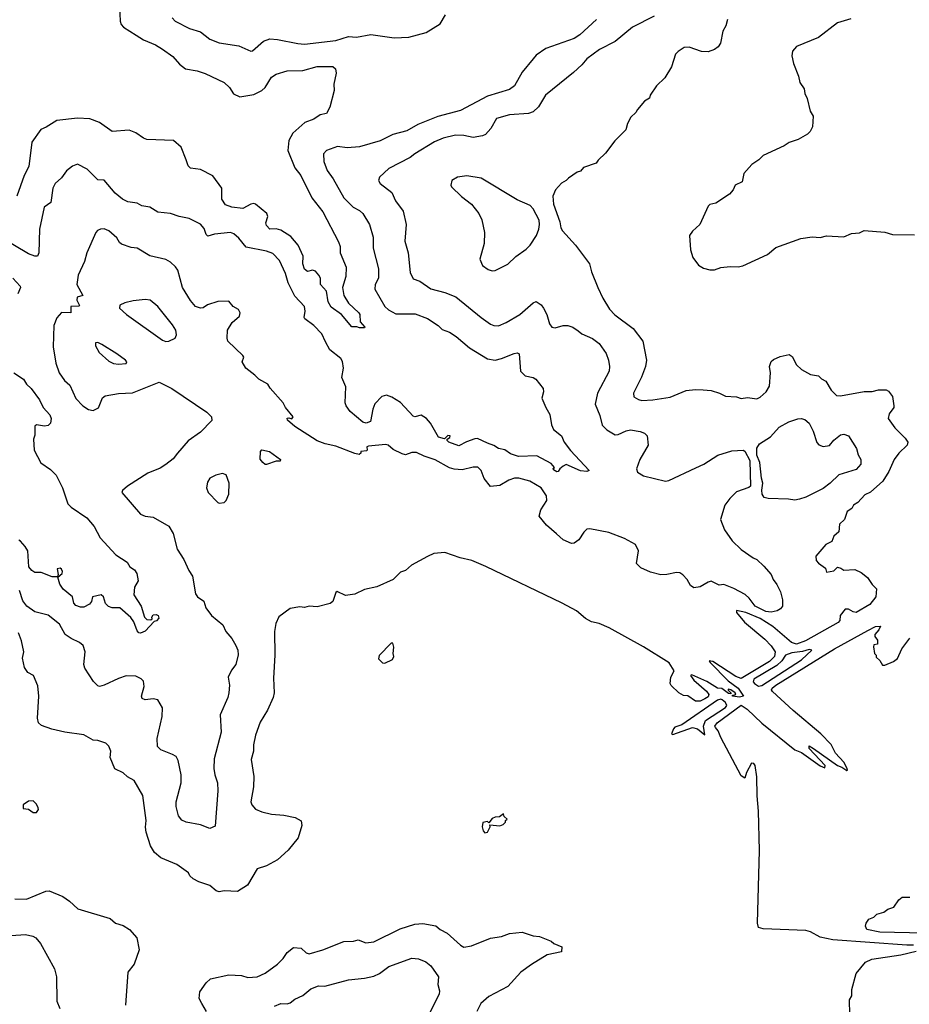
# Model space of a CAD drawing. Extents: x 1678431 to 1860718, y 384618 to 522882.
# Tile 88 of 256: x 1768729 to 1774371, y 406130 to 412374. Entities that reach past the tile are written whole.
import ezdxf

# ---------------------------------------------------------------- set-up
doc = ezdxf.new("R2010")
doc.units = 0

msp = doc.modelspace()

# ---------------------------------------------------------------- linework, layer by layer
at = {"layer": '0CON10XD'}
for points in [[(1769362.7, 412457.3), (1769366.5, 412365), (1769372.7, 412342.7), (1769386.9, 412326.9), (1769467.1, 412275), (1769515, 412245.5), (1769591.2, 412215), (1769635, 412188.1), (1769699.6, 412139.6), (1769742.7, 412092.7), (1769781.5, 412061.5), (1769855, 412048.9), (1769905, 412032.7), (1770025, 411975.6), (1770059.4, 411945), (1770085, 411904.3), (1770125, 411884.4), (1770215, 411899.1), (1770265, 411924.4), (1770286.5, 411943.5), (1770325, 412009.2), (1770355, 412028.6), (1770425, 412049.6), (1770525, 412052.1), (1770616.2, 412076.2), (1770715, 412076.9), (1770732.5, 412062.5), (1770737.1, 412035), (1770722.1, 411965), (1770723, 411925), (1770695, 411820), (1770675, 411780), (1770635, 411770), (1770595, 411744.2), (1770537.3, 411722.7), (1770461.2, 411655), (1770435, 411607.5), (1770428.9, 411545), (1770473.1, 411435), (1770512.3, 411385), (1770580.8, 411245), (1770652.3, 411155), (1770750, 410965), (1770760.5, 410935), (1770760.8, 410895), (1770798.8, 410805), (1770797.8, 410745), (1770776.7, 410675), (1770785.4, 410625), (1770815, 410576.9), (1770880, 410515), (1770885.6, 410505), (1770887.5, 410457.5), (1770917.5, 410425), (1770915, 410420), (1770885, 410420), (1770866.7, 410426.7), (1770835, 410426.7), (1770770, 410505), (1770705, 410552), (1770685.5, 410585.5), (1770675, 410653.3), (1770636, 410695), (1770635.8, 410735), (1770626.7, 410755), (1770605, 410780), (1770585, 410786.7), (1770555, 410778), (1770535, 410792), (1770524.3, 410825), (1770526, 410875), (1770494.6, 410945), (1770448.6, 410998.6), (1770385, 411040), (1770355, 411047.5), (1770315, 411046.7), (1770295, 411068.8), (1770290, 411085), (1770303.3, 411125), (1770295.4, 411145), (1770225, 411203.3), (1770215, 411207.8), (1770195, 411204.4), (1770145, 411175.8), (1770074.2, 411185.8), (1770035, 411199.4), (1770010.5, 411235), (1770010, 411305), (1769954.7, 411384.7), (1769875, 411424.5), (1769812.9, 411432.9), (1769798, 411448), (1769784.5, 411484.5), (1769752.7, 411565), (1769705, 411608.9), (1769535.3, 411615.3), (1769513.4, 411623.4), (1769465, 411656.7), (1769422.8, 411672.8), (1769315, 411665.6), (1769235, 411722.9), (1769174.4, 411744.4), (1769095, 411750), (1768965, 411734), (1768897.7, 411692.3), (1768862.3, 411677.7), (1768805, 411597.5), (1768787.4, 411442.6), (1768757.1, 411385), (1768711.4, 411255)], [(1772753.6, 412396.4), (1772615, 412325.7), (1772504.6, 412235.4), (1772405.8, 412185), (1772325.7, 412125), (1772295, 412087.1), (1772240.4, 412039.6), (1772064, 411895), (1772019.3, 411820.7), (1771985, 411790), (1771955, 411778.9), (1771835, 411770.5), (1771753.5, 411746.5), (1771717.5, 411685), (1771683.6, 411646.4), (1771665, 411636.9), (1771605, 411626.9), (1771545, 411640), (1771492.8, 411642.8), (1771415, 411623.1), (1771360, 411600), (1771235, 411524.3), (1771205, 411500), (1771069.8, 411430.2), (1771011.2, 411375), (1771004.3, 411354.3), (1771016.2, 411335), (1771088.3, 411278.3), (1771112.2, 411225), (1771160.2, 411160.2), (1771180, 411075), (1771170.9, 410969.1), (1771193.5, 410895), (1771205, 410770), (1771225, 410730), (1771266.4, 410716.4), (1771337.4, 410667.4), (1771424.6, 410644.6), (1771496.1, 410616.1), (1771655, 410485.6), (1771715, 410443.1), (1771735, 410435.7), (1771766.6, 410433.4), (1771815, 410454.4), (1771900, 410505), (1771985, 410578), (1772005, 410588), (1772035.4, 410565.4), (1772051.4, 410545), (1772073.1, 410505), (1772089.2, 410445), (1772104.4, 410424.4), (1772125, 410420), (1772175.6, 410434.4), (1772205, 410435.6), (1772236.2, 410425), (1772270.8, 410400.8), (1772295, 410381.1), (1772361.4, 410351.4), (1772405, 410320.8), (1772447.6, 410257.6), (1772462.5, 410215), (1772470.5, 410175), (1772467.3, 410145), (1772392.7, 410005), (1772379.4, 409935), (1772409.2, 409865), (1772423.3, 409803.3), (1772452.9, 409772.9), (1772505, 409741.9), (1772525, 409742.9), (1772575, 409766.9), (1772602.8, 409772.8), (1772665, 409762.7), (1772691.1, 409751.1), (1772707.9, 409735), (1772714.5, 409675), (1772661.1, 409585), (1772641.8, 409525), (1772647.1, 409505), (1772685, 409481.5), (1772825, 409448.5), (1772845, 409451.8), (1773017.3, 409532.7), (1773067.5, 409555), (1773156.6, 409613.4), (1773245, 409640), (1773316.7, 409645), (1773327, 409637), (1773359.6, 409579.6), (1773363, 409417), (1773352.8, 409407.2), (1773275, 409380.8), (1773233, 409337), (1773201.4, 409295), (1773174.2, 409204.2), (1773199.7, 409139.7), (1773248.5, 409068.5), (1773305, 409014.3), (1773381.1, 408961.1), (1773405, 408950.6), (1773448.7, 408908.7), (1773494.4, 408855), (1773507.1, 408825), (1773531.7, 408791.7), (1773553.3, 408745), (1773566.9, 408695), (1773566.9, 408655), (1773555, 408638), (1773533.9, 408626.1), (1773495, 408617.8), (1773461.2, 408621.2), (1773393.8, 408655), (1773355, 408706.4), (1773329.4, 408729.4), (1773257.7, 408767.7), (1773195, 408791.8), (1773165, 408787.9), (1773115, 408812.7), (1773095, 408807.8), (1773045, 408776.9), (1773005, 408771.9), (1772984.2, 408785), (1772961.4, 408825), (1772935, 408854.4), (1772915, 408866.4), (1772895, 408868.5), (1772833.3, 408855), (1772795, 408853.7), (1772729.7, 408869.7), (1772667.7, 408897.7), (1772641.9, 408925), (1772652.5, 409005), (1772634.4, 409045), (1772565, 409084.6), (1772465, 409121.8), (1772345, 409145.4), (1772326.7, 409143.3), (1772305.8, 409124.2), (1772274.8, 409075.2), (1772245.7, 409055), (1772227.9, 409052.1), (1772175, 409075.3), (1772134.5, 409114.5), (1772069.2, 409169.2), (1772024.4, 409225), (1772034.4, 409265), (1772072.2, 409325), (1772069.4, 409355), (1772036.3, 409406.3), (1771965, 409448.5), (1771895, 409466.5), (1771866.8, 409466.8), (1771831.2, 409455), (1771775, 409421.1), (1771715, 409414.4), (1771674.6, 409464.6), (1771655, 409516.2), (1771635, 409535.7), (1771605, 409536.5), (1771535, 409519.6), (1771485, 409522.9), (1771455, 409532.5), (1771365, 409583.5), (1771295, 409605.6), (1771245, 409629.4), (1771215, 409629.2), (1771175, 409615.7), (1771155, 409620), (1771097.8, 409647.8), (1771065.5, 409675.5), (1771049.5, 409679.5), (1770940.3, 409669.7), (1770930, 409665), (1770933.3, 409645), (1770929.2, 409640.8), (1770893.3, 409636.7), (1770892.5, 409625), (1770883, 409617), (1770853.6, 409623.6), (1770735, 409670), (1770666, 409684), (1770615, 409703.4), (1770473.5, 409795), (1770427.5, 409835), (1770425, 409846.7), (1770435, 409850), (1770455, 409843.3), (1770462.5, 409855), (1770413.8, 409915), (1770400, 409945), (1770317, 410037), (1770303, 410063), (1770245, 410093.8), (1770220.8, 410120.8), (1770164.2, 410165), (1770140, 410205), (1770150, 410235), (1770143.3, 410245), (1770050, 410335), (1770044.2, 410355), (1770047.5, 410405), (1770075.7, 410454.3), (1770122.5, 410495), (1770127.5, 410515), (1770116.4, 410536.4), (1770083.3, 410555), (1770055, 410590), (1769985, 410588), (1769920, 410565), (1769892.1, 410547.9), (1769875, 410545.7), (1769845, 410555.6), (1769812.9, 410592.9), (1769761.8, 410675), (1769731.9, 410785), (1769717.5, 410807.5), (1769685, 410837.1), (1769655, 410853.3), (1769555, 410877.5), (1769475, 410924.2), (1769435, 410930), (1769375, 410951.2), (1769361.4, 410961.4), (1769345, 410990), (1769293.3, 411035), (1769265, 411048), (1769242.5, 411045), (1769222.7, 411037.3), (1769212, 411025), (1769154.2, 410895), (1769140.3, 410839.7), (1769099.2, 410755), (1769091.1, 410695), (1769130, 410625), (1769092.5, 410615), (1769092, 410595), (1769108.3, 410561.7), (1769103.3, 410556.7), (1769053.9, 410556.1), (1769052.5, 410515), (1768993.6, 410516.4), (1768965, 410483.3), (1768945.8, 410435), (1768940.3, 410300.3), (1768959.2, 410195), (1768979.2, 410135), (1769013.8, 410085), (1769046.6, 410056.6), (1769085, 409972.5), (1769130, 409925), (1769165, 409901.1), (1769195, 409895.6), (1769228.3, 409911.7), (1769254.5, 409975.5), (1769271.3, 409988.7), (1769355, 410003.1), (1769445, 410007.1), (1769613.8, 410076.2), (1769694.7, 410035), (1769916.5, 409885), (1769946.4, 409855), (1769947.6, 409832.4), (1769875, 409758), (1769796.8, 409703.2), (1769730, 409625), (1769701.7, 409588.3), (1769656.3, 409553.7), (1769618.9, 409531.1), (1769541.7, 409498.3), (1769413.4, 409416.6), (1769380.7, 409389.3), (1769377.5, 409375), (1769495, 409238.8), (1769525, 409225.8), (1769575, 409220), (1769675, 409163.3), (1769702.5, 409115), (1769727, 409017), (1769770.8, 408950.8), (1769802, 408882), (1769826, 408845), (1769844.1, 408734.1), (1769857.5, 408715), (1769897.3, 408687.3), (1769908.8, 408645), (1769945, 408596.7), (1770016.8, 408536.8), (1770036, 408495), (1770075, 408450), (1770100.6, 408405), (1770112.2, 408375), (1770114.4, 408345.6), (1770098.9, 408285)], [(1769696, 412385), (1769714, 412365), (1769805, 412317.8), (1769875, 412297.1), (1769935, 412251.4), (1769995, 412226.9), (1770118.3, 412208.3), (1770195, 412174), (1770205, 412176), (1770275, 412236.9), (1770315, 412252.5), (1770365, 412249.5), (1770492.2, 412222.2), (1770535, 412219.2), (1770735, 412241.8), (1770815, 412267.1), (1770865, 412263.6), (1770955, 412280), (1771105, 412260), (1771197.1, 412262.9), (1771306.6, 412293.4), (1771395, 412347.1), (1771429.5, 412405)], [(1772386.7, 412375), (1772281.5, 412278.5), (1772244.8, 412255.2), (1772065, 412190.8), (1772005, 412150), (1771985, 412126), (1771915, 412041.4), (1771866.5, 411955), (1771835, 411930.8), (1771695, 411889.7), (1771525, 411798.8), (1771380.7, 411759.3), (1771255, 411708.8), (1771185, 411670.3), (1771095, 411645.6), (1771015, 411606.9), (1770885, 411568.2), (1770805, 411562.1), (1770745, 411570), (1770675.4, 411544.6), (1770656.7, 411523.3), (1770657.5, 411475), (1770678.1, 411418.1), (1770717.5, 411365), (1770784.1, 411244.1), (1770842.9, 411185), (1770885, 411163.1), (1770905, 411145.7), (1770947.1, 411075), (1770970, 410995), (1770970.5, 410925), (1771005.5, 410795), (1771003.6, 410735), (1770984.5, 410695), (1770980.9, 410665), (1771045, 410554.4), (1771067.5, 410535), (1771115, 410509.5), (1771238, 410508), (1771315, 410480), (1771382, 410435), (1771409.3, 410409.3), (1771455, 410392.2), (1771498, 410365), (1771582.4, 410292.4), (1771695, 410223.1), (1771745, 410215.5), (1771785, 410226.4)], [(1773217.1, 412375), (1773208.1, 412335), (1773187.8, 412302.2), (1773174.4, 412225.6), (1773158.7, 412201.3), (1773135, 412184.3), (1773095, 412170.8), (1773053.2, 412173.2), (1772975, 412200), (1772942.5, 412197.5), (1772905, 412172.5), (1772887.5, 412155), (1772863.3, 412075), (1772820, 412005), (1772767.5, 411955), (1772727.5, 411895), (1772723, 411877), (1772692.3, 411857.7), (1772646.4, 411803.6), (1772637.5, 411785), (1772603.9, 411756.1), (1772583.3, 411715), (1772572.5, 411675), (1772502.5, 411605), (1772445, 411527.5), (1772397, 411483), (1772385, 411463.3), (1772303.9, 411436.1), (1772286.1, 411413.9), (1772265, 411406.7), (1772210, 411370), (1772195, 411353.3), (1772165, 411337.5), (1772127.5, 411295), (1772111.2, 411255), (1772113.8, 411205), (1772155, 411092.5), (1772161.4, 411055), (1772172, 411035), (1772254.2, 410945), (1772343.8, 410825), (1772355.7, 410775), (1772396.2, 410675), (1772427.3, 410607.3), (1772469.1, 410539.1), (1772503, 410503), (1772620, 410415), (1772681.4, 410335), (1772704.5, 410215), (1772697.1, 410175), (1772672.7, 410107.3), (1772622, 410005), (1772625, 409982.5), (1772652.5, 409965), (1772675, 409960), (1772745, 409964), (1772855, 409981.4), (1772955, 410022.5), (1773015, 410029.2), (1773063, 410027), (1773115, 410021.9), (1773166.6, 410006.6), (1773205, 409986), (1773275, 409983.3), (1773305, 409972.5), (1773345, 409977.5), (1773405, 409970.8), (1773425, 409980.8), (1773462.5, 410015), (1773485, 410050), (1773491.5, 410135), (1773483.3, 410175), (1773493.9, 410206.1), (1773510, 410220), (1773551.7, 410238.3), (1773610, 410250), (1773627.5, 410237.5), (1773655.4, 410185.4), (1773688, 410155), (1773745, 410124.4), (1773795, 410115.8), (1773815, 410096), (1773842.2, 410082.2), (1773874.6, 410024.6), (1773910.3, 409990.3), (1773935, 409989.4), (1774085, 410015.6), (1774135, 410017.1), (1774175, 410027.1), (1774225, 410026.2), (1774239.1, 410019.1), (1774264, 409985), (1774273.3, 409925), (1774272.5, 409915), (1774242.9, 409875), (1774238, 409845), (1774279.2, 409785), (1774345, 409720)], [(1774000.9, 412379.1), (1773915, 412353.1), (1773795, 412260.8), (1773655, 412203.3), (1773631.2, 412175), (1773626.2, 412145), (1773636.1, 412096.1), (1773668, 412015), (1773676.7, 411975), (1773703.3, 411935), (1773707.5, 411905), (1773723.3, 411875), (1773743.3, 411795), (1773761.7, 411761.7), (1773757.5, 411695), (1773742.5, 411665), (1773725, 411647.5), (1773666.1, 411613.9), (1773610, 411595), (1773576.7, 411573.3), (1773445, 411512.5), (1773417.5, 411485), (1773372.5, 411455), (1773321.7, 411398.3), (1773310, 411345), (1773266.7, 411325), (1773253.3, 411295), (1773231.7, 411268.3), (1773145, 411210), (1773105, 411202.5), (1773095, 411192.5), (1773042.5, 411075), (1772995, 411032.5), (1772977.5, 411005), (1772982.5, 410915), (1772997.5, 410865), (1773035, 410817.5), (1773065, 410797.5), (1773105, 410787.5), (1773135, 410787.5), (1773175, 410803.3), (1773235, 410810), (1773285, 410806.2), (1773315, 410813.8), (1773472.5, 410885), (1773525, 410930), (1773683.9, 410986.1), (1773755, 410996.7), (1773805, 410992.5), (1773845, 411002.5), (1773955, 410997.5), (1774005, 411017.5), (1774055, 411022.5), (1774085, 411036.7), (1774215, 411026.7), (1774265, 411012.5), (1774405, 411010)], [(1771785, 410226.4), (1771865, 410257.5), (1771885, 410261.2), (1771896.2, 410255), (1771906.2, 410145), (1771935, 410116.2), (1771985.8, 410105.8), (1772002.5, 410095), (1772048.8, 410035), (1772051.2, 410015), (1772041.4, 409975), (1772065, 409913.8), (1772090.6, 409870.6), (1772101.4, 409805), (1772115, 409776.2), (1772164.6, 409734.6), (1772181.1, 409695), (1772222.6, 409642.6), (1772340, 409515), (1772325, 409508.8), (1772285, 409513.3), (1772195, 409553.3), (1772175, 409543.3), (1772153.6, 409526.4), (1772145, 409510), (1772135, 409507.5), (1772115, 409520), (1772113, 409527), (1772120, 409535), (1772099.3, 409559.3), (1772008.7, 409608.7), (1771893.3, 409605), (1771841.9, 409621.9), (1771805, 409645.8), (1771765, 409654), (1771735, 409674.3), (1771695, 409689.1), (1771632.6, 409717.4), (1771615, 409716.7), (1771562.4, 409697.6), (1771515, 409672.5), (1771450, 409695), (1771440, 409705), (1771440, 409715), (1771456.4, 409723.6), (1771460, 409735), (1771445, 409737.5), (1771423.3, 409716.7), (1771385, 409727.1), (1771334.6, 409814.6), (1771309.2, 409845), (1771275, 409865.6), (1771235, 409855.7), (1771225, 409859.2), (1771145, 409946.9), (1771089.3, 409979.3), (1771055, 409992), (1771025, 409984), (1770981.4, 409938.6), (1770968.5, 409905), (1770954.5, 409825.5), (1770925.5, 409814.5), (1770905, 409821.2), (1770825, 409888.9), (1770798.6, 409925), (1770793.3, 409945), (1770796.4, 410045), (1770771.8, 410105), (1770782.1, 410165), (1770776.6, 410206.6), (1770765.3, 410225.3), (1770695, 410280), (1770669.5, 410330.5), (1770645, 410381.9), (1770595, 410434.4), (1770536.4, 410476.4), (1770532.5, 410485), (1770540, 410525), (1770535, 410556), (1770475, 410621.4), (1770430.9, 410705), (1770414.7, 410764.7), (1770377.1, 410847.1), (1770335, 410890.6), (1770295, 410906.5), (1770165, 410930.8), (1770119.5, 410989.5), (1770086.6, 411016.6), (1770065, 411024.2), (1769965, 411014.3), (1769921.9, 411001.9), (1769911.8, 411011.8), (1769899.7, 411049.7), (1769875, 411076.7), (1769803.9, 411113.9), (1769740, 411125), (1769685, 411144), (1769604.4, 411154.4), (1769555, 411184.3), (1769504.3, 411194.3), (1769475, 411211.2), (1769415, 411218.6), (1769381.4, 411235), (1769333.5, 411275), (1769265, 411356.2), (1769225, 411358), (1769156.9, 411426.9), (1769095, 411458.1), (1769064.6, 411445.4), (1769025.4, 411414.6), (1768995, 411370.8), (1768955, 411335.8), (1768939.5, 411305), (1768926.9, 411215), (1768884.3, 411185), (1768853.6, 411045), (1768849.6, 410895), (1768842, 410875), (1768825, 410873.8), (1768785, 410889.9), (1768505.3, 411055)], [(1771725, 410782), (1771745, 410784), (1771825, 410822.9), (1771875, 410872.9), (1771941.4, 410918.6), (1771966.7, 410943.3), (1772005.6, 411005), (1772021.9, 411045), (1772026.7, 411075), (1772023.4, 411103.4), (1771985.5, 411175.5), (1771966.8, 411196.8), (1771885, 411231.9), (1771655, 411368.9), (1771565, 411384.2), (1771505, 411376), (1771470, 411355), (1771463.8, 411325), (1771466.7, 411315), (1771532, 411252), (1771594.2, 411205), (1771641.4, 411145), (1771660, 411105), (1771677.5, 411025), (1771674.4, 410955), (1771648.1, 410855), (1771664, 410815), (1771699.1, 410789.1), (1771725, 410782)], [(1768684.8, 410735), (1768731.5, 410685), (1768734.2, 410675), (1768718.1, 410635)], [(1769655, 410332.7), (1769675, 410334.7), (1769714.7, 410355.3), (1769722.5, 410375), (1769718.5, 410405), (1769698.5, 410438.5), (1769605, 410554.4), (1769555.8, 410595), (1769525, 410600.5), (1769448.5, 410591.5), (1769395, 410579.5), (1769365, 410564), (1769361.5, 410545), (1769405.7, 410505), (1769635, 410342.3), (1769655, 410332.7)], [(1769355, 410189.5), (1769405, 410194.6), (1769409.5, 410205), (1769400.9, 410215), (1769345.8, 410255), (1769250, 410315), (1769225, 410326.4), (1769210, 410325), (1769210.6, 410305), (1769233.9, 410263.9), (1769295, 410208.1), (1769324.6, 410194.6), (1769355, 410189.5)], [(1768690.8, 410135), (1768752.5, 410095), (1768772.6, 410062.6), (1768801.9, 410035), (1768853.7, 409963.7), (1768877.8, 409915), (1768919.3, 409869.3), (1768927.7, 409845), (1768924.4, 409815), (1768910, 409800), (1768887, 409797), (1768836.1, 409803.9), (1768825, 409797.5), (1768825, 409740), (1768816.7, 409715), (1768821.2, 409645), (1768864, 409564), (1768925, 409522.5), (1768960, 409485), (1769001.4, 409405), (1769035, 409304), (1769055, 409282.9), (1769155.4, 409215.4), (1769200.9, 409160.9), (1769239.1, 409089.1), (1769339.6, 408979.6), (1769411.2, 408935), (1769427.5, 408905), (1769456.7, 408885), (1769471.2, 408861.2), (1769480.8, 408815), (1769458, 408775), (1769452.7, 408727.3), (1769499.2, 408655), (1769520, 408585), (1769535, 408570), (1769561.7, 408568.3), (1769570, 408575), (1769567.5, 408585), (1769575, 408600), (1769595, 408602.5), (1769607.5, 408595), (1769611.7, 408578.3), (1769597, 408563), (1769581.7, 408558.3), (1769524.1, 408495.9), (1769495, 408484.2), (1769485, 408486.2), (1769475, 408498.8), (1769452.5, 408555), (1769433.6, 408583.6), (1769365, 408644.4), (1769315, 408644.2), (1769292.1, 408652.1), (1769272.6, 408672.6), (1769260, 408715), (1769245, 408726), (1769190, 408715), (1769183.8, 408685), (1769171.7, 408668.3), (1769135, 408648.8), (1769115, 408648), (1769085, 408660), (1769073.3, 408675), (1769063.6, 408713.6), (1769003.7, 408763.7), (1768984.3, 408795), (1768971.7, 408838.3), (1768997.7, 408862.3), (1769001.2, 408875), (1768995, 408890), (1768985, 408896.2), (1768967.5, 408892.5), (1768972.5, 408855), (1768968.3, 408841.7), (1768935, 408842), (1768865, 408868.1), (1768825, 408868), (1768805, 408881.4), (1768786.2, 408905), (1768779.6, 409005), (1768764.1, 409034.1), (1768735, 409066.5), (1768723.3, 409073.3)], [(1773645, 409327.7), (1773604.2, 409334.2), (1773475, 409337.9), (1773450, 409345), (1773437.3, 409365), (1773435, 409390), (1773442.9, 409435), (1773434, 409466), (1773423.8, 409565), (1773403, 409613), (1773403.3, 409656.7), (1773421.9, 409685), (1773490.7, 409729.3), (1773545, 409790), (1773607, 409823), (1773665, 409842.5), (1773685, 409845.5), (1773709.4, 409839.4), (1773735.9, 409815.9), (1773760.9, 409765), (1773783.7, 409693.7), (1773797.4, 409677.4), (1773825, 409666.9), (1773865.4, 409674.6), (1773893.1, 409706.9), (1773935, 409740.6), (1773955, 409745.7), (1773985, 409736), (1774036.7, 409655), (1774046.9, 409615), (1774063.5, 409585), (1774063.5, 409555), (1774035, 409522.1), (1773923.1, 409486.9), (1773870, 409435), (1773825, 409402.1), (1773715, 409346.9), (1773675, 409334.1), (1773645, 409327.7)], [(1774345, 409720), (1774360.8, 409695), (1774358, 409675), (1774304.6, 409625.4), (1774275, 409584.2), (1774240.8, 409509.2), (1774202.7, 409447.3), (1774125, 409378), (1774089.7, 409360.3), (1774045, 409313.3), (1774016.7, 409295), (1774005.9, 409274.1), (1773977.5, 409255), (1773960, 409205), (1773927.5, 409175), (1773923.6, 409126.4), (1773892, 409098), (1773880, 409065), (1773842.5, 409045), (1773778.3, 408971.7), (1773780, 408945), (1773795, 408926.7), (1773840, 408895), (1773845, 408870), (1773891.7, 408878.3), (1773915, 408902.5), (1773936.7, 408896.7), (1773955, 408882.5), (1774025, 408887.5), (1774065, 408867.5), (1774106.4, 408836.4), (1774135, 408792.5), (1774162.5, 408765), (1774158.1, 408715), (1774120.9, 408665), (1774035, 408615.3), (1774015, 408618.2), (1773985, 408636.7), (1773965, 408636.2), (1773932, 408595), (1773931.3, 408565), (1773919.3, 408550.7), (1773713.1, 408435), (1773655, 408414.6), (1773624.8, 408425), (1773505.1, 408525.1), (1773425, 408576.7), (1773335, 408615.2), (1773275, 408626.9), (1773274.2, 408615), (1773325, 408553.6), (1773455, 408444.8), (1773495, 408404.3), (1773519.9, 408365), (1773516.5, 408335), (1773485, 408304.6), (1773305, 408196.2), (1773269.8, 408209.8), (1773125, 408303.3), (1773102.5, 408307.5), (1773107.5, 408297.5), (1773222.3, 408182.3), (1773285.9, 408135.9), (1773320, 408085), (1773295, 408077.5), (1773250, 408085), (1773250, 408090), (1773270, 408095), (1773266.4, 408106.4), (1773240, 408125), (1773221.7, 408128.3), (1773221.7, 408121.7), (1773240, 408105), (1773240, 408100), (1773225, 408101.2), (1773183, 408133), (1773153.8, 408135), (1773087.1, 408177.1), (1772991.2, 408218.8), (1772983.8, 408215), (1773004.2, 408185), (1773083.8, 408115), (1773098.8, 408095), (1773095, 408080.4), (1773075, 408066.7), (1773045, 408053.1), (1773015, 408052.5), (1772967, 408087), (1772938.3, 408088.3), (1772910, 408105), (1772861.7, 408151.7), (1772853.8, 408165), (1772858.8, 408205), (1772880, 408245), (1772848.6, 408295), (1772686.3, 408396.3), (1772466.6, 408516.6), (1772404.3, 408545.7), (1772355, 408556.2), (1772316.7, 408576.7), (1772259.4, 408625), (1772169.6, 408675), (1771685, 408906.3), (1771597.5, 408945), (1771522.5, 408962.5), (1771425, 408996.2), (1771355, 408990), (1771315, 408970), (1771213.8, 408915), (1771175, 408880.8), (1771145, 408871.2), (1771096.7, 408825), (1770995, 408778), (1770915, 408760.8), (1770855, 408732), (1770795, 408722.9), (1770742.5, 408747.5), (1770735, 408742.5), (1770715.5, 408684.5), (1770698.7, 408671.3), (1770615, 408651.4), (1770565, 408655.7), (1770535, 408646), (1770505, 408650), (1770445, 408641.2), (1770373, 408587), (1770352.5, 408545), (1770345.8, 408494.2), (1770347.8, 408345), (1770339.2, 408199.2), (1770342.5, 408105), (1770337.5, 408075), (1770300.6, 407995), (1770255, 407918.8), (1770223.6, 407836.4), (1770210.8, 407775), (1770212.5, 407735), (1770197.3, 407682.7), (1770214.2, 407575.8), (1770211.3, 407508.7), (1770194.3, 407415), (1770200.8, 407395), (1770225, 407368), (1770265, 407350.8), (1770325, 407335.7), (1770405, 407330), (1770475.7, 407315.7), (1770513.9, 407293.9), (1770518, 407265), (1770495.8, 407185), (1770432.2, 407107.8), (1770365, 407047.1), (1770295, 407009.2), (1770235, 406990), (1770173.3, 406885), (1770110, 406845), (1770025, 406850), (1769995, 406843.8), (1769975, 406848.8), (1769935, 406883.8), (1769865, 406906.2), (1769830, 406925), (1769807.5, 406945), (1769800, 406965), (1769725, 407016), (1769625, 407060), (1769585, 407093.8), (1769559.2, 407135), (1769531.1, 407221.1), (1769525.9, 407254.1), (1769531.9, 407295), (1769509.2, 407455), (1769455, 407548.8), (1769412.7, 407572.7), (1769385, 407598.8), (1769332.7, 407622.7), (1769303.3, 407695), (1769308, 407735), (1769295, 407766.2), (1769275, 407786), (1769225, 407804), (1769195, 407806), (1769135, 407839.2), (1769015, 407855.7), (1768932.5, 407875), (1768867.6, 407897.6), (1768848.8, 407915), (1768842.5, 407945), (1768849.4, 408085), (1768845, 408150), (1768816.7, 408215), (1768780, 408235), (1768760, 408265), (1768746.7, 408325), (1768755.8, 408365), (1768741.1, 408435), (1768721.1, 408485)], [(1770295, 409554), (1770285, 409554.2), (1770271.2, 409565), (1770255, 409587.5), (1770256.2, 409635), (1770265, 409646), (1770313.8, 409635), (1770383.3, 409585), (1770380, 409575), (1770355, 409573.8), (1770295, 409554)], [(1769995, 409307.5), (1770025, 409313.3), (1770038.8, 409325), (1770056, 409365), (1770057.5, 409435), (1770038.1, 409488.1), (1770016.1, 409496.1), (1769972.5, 409485), (1769935, 409466), (1769919.5, 409440.5), (1769914.1, 409405.9), (1769923.8, 409375), (1769985, 409313.3), (1769995, 409307.5)], [(1770098.9, 408285), (1770071.7, 408248.3), (1770050.8, 408205), (1770058.9, 408155), (1770055.5, 408105), (1770049.6, 408075), (1770001.1, 407965), (1770006.2, 407855), (1769963.3, 407686.7), (1769960, 407625), (1769965.6, 407585), (1769983.5, 407535), (1769986.5, 407485), (1769969.2, 407260.8), (1769933.9, 407246.1), (1769875, 407267.5), (1769785, 407285.6), (1769758, 407298), (1769735.7, 407325), (1769722.2, 407385), (1769721.8, 407415), (1769752.3, 407535), (1769752.8, 407585), (1769735, 407676), (1769721.5, 407701.5), (1769698.8, 407715), (1769625, 407742.9), (1769603.3, 407765), (1769600, 407815), (1769631.9, 407955), (1769635, 408010), (1769605, 408060), (1769575, 408067.5), (1769525, 408060), (1769505, 408070), (1769502.5, 408085), (1769517.5, 408145), (1769515, 408180), (1769500, 408195), (1769465, 408211.4), (1769405, 408212.9), (1769355, 408197.1), (1769265, 408154), (1769235, 408146.2), (1769225, 408150), (1769197.7, 408177.7), (1769141.2, 408261.2), (1769136.2, 408285), (1769144.2, 408365), (1769132.5, 408405), (1769109.2, 408425), (1769055, 408449.1), (1769016.9, 408475), (1768980.8, 408540.8), (1768908.9, 408598.9), (1768825, 408619.1), (1768774.2, 408654.2), (1768749.1, 408689.1), (1768727.5, 408755)], [(1774397.5, 406505), (1774355.2, 406504.8), (1773885, 406539), (1773805, 406555.5), (1773745, 406589.2), (1773715, 406599), (1773445, 406608.8), (1773415, 406616.8), (1773407.8, 406645), (1773420.4, 407105), (1773415.3, 407355.3), (1773406.8, 407453.2), (1773403, 407573), (1773393.3, 407645), (1773385, 407657.5), (1773370.7, 407659.3), (1773339.3, 407600.7), (1773327.5, 407565), (1773305, 407580), (1773175, 407822), (1773158.8, 407865), (1773141.4, 407885), (1773138.6, 407895), (1773152.2, 407915), (1773305, 408027.5), (1773342, 408002), (1773435, 407913.8), (1773645, 407743.8), (1773687.3, 407727.3), (1773805, 407642.5), (1773835, 407630), (1773836.7, 407645), (1773735, 407752.5), (1773735, 407770), (1773763.3, 407753.3), (1773915, 407643.8), (1773943.6, 407633.6), (1773975, 407612.5), (1773980, 407615), (1773977.5, 407625), (1773956, 407665), (1773903.1, 407723.1), (1773875, 407778), (1773810, 407845), (1773633.5, 407993.5), (1773502.9, 408112.9), (1773497.8, 408125), (1773501.7, 408135), (1773523.9, 408155), (1773896.4, 408385), (1774108.9, 408501.1), (1774156.1, 408526.1), (1774187.5, 408527.5), (1774177.5, 408505), (1774152.5, 408475), (1774153, 408463), (1774169.3, 408439.3), (1774170, 408415), (1774145, 408410), (1774143, 408397), (1774150, 408355), (1774160, 408345), (1774161.7, 408331.7), (1774185, 408310), (1774201.7, 408281.7), (1774215, 408280), (1774270, 408305), (1774296, 408324), (1774323.3, 408385), (1774375, 408452.5)], [(1771045, 408293.3), (1771093, 408317), (1771102.5, 408335), (1771097.5, 408355), (1771102.5, 408395), (1771095, 408420), (1771085, 408420), (1771008.3, 408341.7), (1771005, 408320), (1771030, 408295), (1771045, 408293.3)], [(1773415, 408148.3), (1773435, 408151.2), (1773687.5, 408315), (1773752.5, 408375), (1773735, 408380), (1773693.4, 408366.6), (1773625, 408360), (1773585, 408344), (1773561.8, 408308.2), (1773530.8, 408279.2), (1773385, 408192.5), (1773380.2, 408175), (1773390, 408165), (1773415, 408148.3)], [(1773075, 407840), (1773065.7, 407895), (1773079.3, 407930.7), (1773205, 408012.7), (1773213.8, 408025), (1773204.3, 408045), (1773185, 408061.5), (1773174.9, 408065.1), (1773155, 408058.1), (1772927.8, 407902.2), (1772885, 407887.1), (1772875, 407876.2), (1772863.3, 407845), (1772871.2, 407841.2), (1772995, 407884.7), (1773026.7, 407876.7), (1773075, 407840)], [(1768835, 407347.5), (1768847.5, 407365), (1768847, 407377), (1768835, 407400), (1768815, 407420), (1768785, 407417.5), (1768750, 407395), (1768751.7, 407371.7), (1768785, 407367.5), (1768815, 407347.5), (1768835, 407347.5)], [(1771678.3, 407218.3), (1771695, 407222.5), (1771712.5, 407255), (1771711.7, 407268.3), (1771775, 407262.5), (1771795, 407270), (1771810, 407285), (1771810, 407295), (1771820, 407305), (1771801.7, 407321.7), (1771798.3, 407338.3), (1771771.7, 407318.3), (1771745, 407317.5), (1771725, 407307.5), (1771705, 407280), (1771695, 407290), (1771667, 407283), (1771661.2, 407255), (1771669.3, 407229.3), (1771678.3, 407218.3)], [(1768698.7, 406798.7), (1768773.2, 406796.8), (1768895, 406848.1), (1768915, 406848.9), (1769003.2, 406813.2), (1769045, 406784.3), (1769096.7, 406735), (1769302.5, 406675), (1769335.8, 406645.8), (1769385, 406630), (1769424.4, 406604.4), (1769471.2, 406551.2), (1769486.2, 406475), (1769454.3, 406385.7), (1769415.9, 406334.1), (1769400.6, 406125)], [(1774465, 406580.3), (1774185, 406586.9), (1774102.5, 406605), (1774092.5, 406625), (1774097.5, 406645), (1774115, 406670), (1774145, 406682.5), (1774165, 406702.5), (1774210, 406715), (1774235, 406732.5), (1774273, 406747), (1774305, 406792.5), (1774325, 406810), (1774375, 406810)], [(1769914, 406085), (1769884.2, 406135), (1769867, 406167), (1769870.7, 406209.3), (1769912.6, 406267.4), (1769938.8, 406291.2), (1770055, 406317.1), (1770135, 406313.3), (1770175, 406300), (1770235, 406304.6), (1770285, 406326.8), (1770364.3, 406385), (1770400.3, 406419.7), (1770425, 406458.8), (1770465, 406491.2), (1770515, 406486.7), (1770545, 406457.5), (1770565, 406450), (1770652.5, 406475), (1770785, 406528.9), (1770845, 406530), (1770875, 406539.4), (1770925, 406520), (1770975, 406526.9), (1771141.4, 406608.6), (1771235, 406638.5), (1771285, 406643.1), (1771368.1, 406628.1), (1771395, 406605.4), (1771440.5, 406580.5), (1771525, 406504.3), (1771545, 406492.9), (1771595, 406501.4), (1771715, 406549.2), (1771785, 406560.6), (1771835, 406579.2), (1771915, 406588), (1771985, 406563.8), (1772025, 406561.2), (1772100.7, 406530.7), (1772116.4, 406516.4), (1772167.5, 406495), (1772165, 406462.5), (1772075, 406443.3), (1771975, 406383.3), (1771906.7, 406335), (1771825, 406243.8), (1771705, 406180), (1771654.4, 406135.6), (1771629.2, 406085)], [(1768300, 406085), (1768289.2, 406145), (1768294, 406185), (1768280, 406235), (1768290.9, 406289.1), (1768315, 406334), (1768385, 406405.8), (1768433.3, 406425), (1768444.2, 406445.8), (1768457.5, 406455), (1768495, 406468.8), (1768525, 406468.8), (1768601.1, 406528.9), (1768673.9, 406566.1), (1768765, 406573.1), (1768812.9, 406562.9), (1768831.2, 406551.2), (1768862, 406515), (1768950, 406355), (1768962.9, 406305), (1768965, 406150), (1768984.2, 406104.2)], [(1770345, 406117.5), (1770385, 406134.3), (1770425, 406133.3), (1770445, 406139.4), (1770475, 406162.5), (1770525, 406186.9), (1770575, 406228.1), (1770625, 406248), (1770665, 406246), (1770815, 406285.6), (1770915, 406295.5), (1770975, 406309.6), (1771011.9, 406325), (1771070.7, 406369.3), (1771215, 406422.5), (1771259.1, 406419.1), (1771305, 406400), (1771337.1, 406375), (1771385.7, 406305), (1771381.2, 406255), (1771392.5, 406215), (1771390, 406195), (1771327.1, 406075)], [(1773993.9, 406066.1), (1773990.7, 406159.3), (1774006.7, 406185), (1774006.7, 406225), (1774033.8, 406325), (1774092.3, 406397.7), (1774134, 406416), (1774316.4, 406443.6), (1774415, 406466.2)]]:
    msp.add_lwpolyline(points, dxfattribs=at)

doc.saveas('drawing.dxf')
